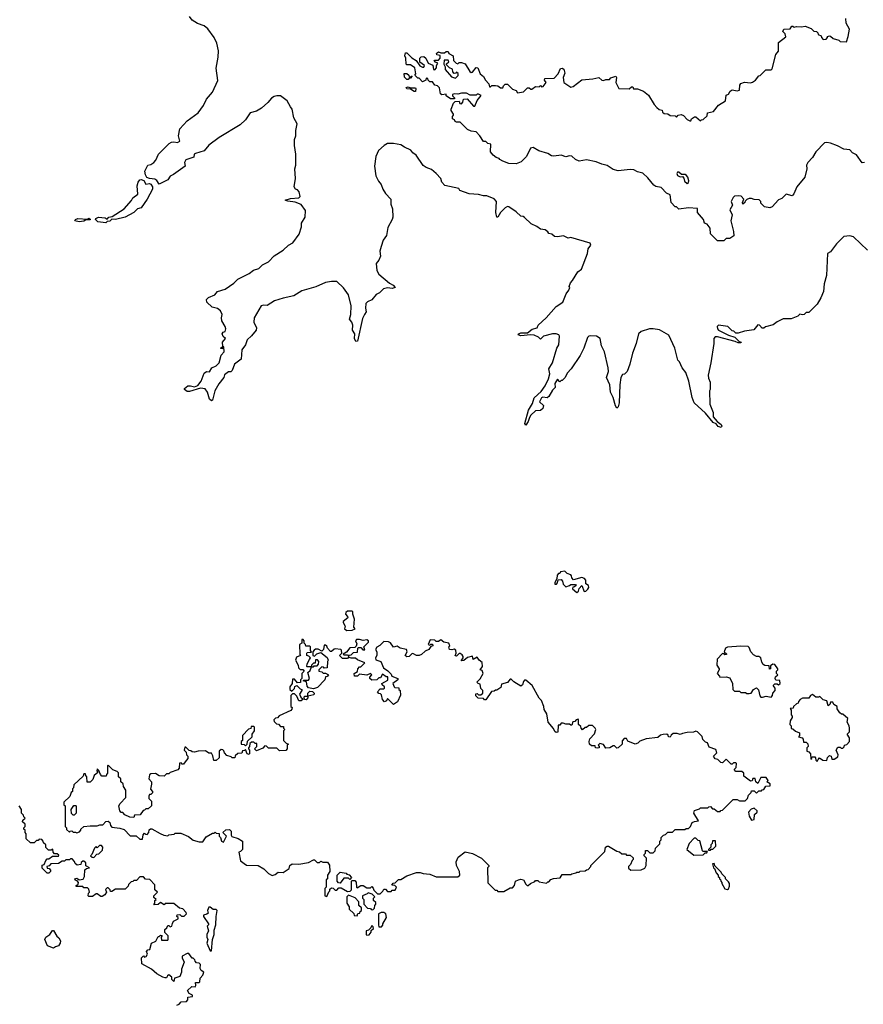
# Model space of a CAD drawing. Extents: x 2494106 to 2685573, y 758056 to 915185.
# Tile 252 of 256: x 2587426 to 2594375, y 861201 to 869312. Entities that reach past the tile are written whole.
import ezdxf

# ---------------------------------------------------------------- set-up
doc = ezdxf.new("R2010")
doc.units = 0

msp = doc.modelspace()

# ---------------------------------------------------------------- linework, layer by layer
at = {"layer": '0CON05XD'}
for points in [[(2591636.7, 866055), (2591623.8, 866036.2), (2591615, 866002.5), (2591595, 865972.5), (2591587.5, 865985), (2591618, 866095), (2591650, 866150), (2591663.2, 866196.8), (2591720.5, 866249.5), (2591754, 866295), (2591782.5, 866355), (2591793.3, 866395), (2591783.3, 866435), (2591813.3, 866485), (2591850, 866605), (2591866.7, 866635), (2591872.5, 866705), (2591866.1, 866716.1), (2591845, 866723.3), (2591815, 866723.3), (2591740, 866705), (2591715, 866680), (2591698.3, 866698.3), (2591662.7, 866712.7), (2591632.5, 866717.5), (2591555, 866709.2), (2591532.5, 866715), (2591536.7, 866725), (2591555, 866731.4), (2591607.5, 866732.5), (2591647.3, 866762.7), (2591687.5, 866775), (2591697.5, 866795), (2591762.5, 866855), (2591845, 866950), (2591900, 866985), (2591926.7, 867055), (2591950, 867085), (2591956.7, 867105), (2591952.5, 867115), (2591963.3, 867145), (2591980, 867165), (2592022.5, 867235), (2592053.6, 867256.4), (2592102.5, 867385), (2592107.5, 867425), (2592130, 867455), (2592125, 867470), (2591965, 867516.7), (2591943.9, 867513.9), (2591905, 867532.5), (2591855, 867523.3), (2591830, 867525), (2591810, 867545), (2591785, 867550), (2591777.5, 867565), (2591755, 867582.5), (2591715, 867587.5), (2591685, 867610), (2591639.3, 867629.3), (2591585, 867682.5), (2591571.7, 867691.7), (2591555, 867692.5), (2591515, 867730), (2591455, 867771.2), (2591445, 867773.8), (2591425, 867761.2), (2591387, 867723), (2591365, 867686.7), (2591355, 867686.7), (2591347.5, 867725), (2591353.3, 867815), (2591335, 867837.5), (2591275, 867862.5), (2591245, 867861.2), (2591205, 867873.3), (2591127.5, 867877.5), (2591050, 867905), (2591041.7, 867921.7), (2590926.4, 867946.4), (2590903.3, 867975), (2590893.6, 868003.6), (2590855.9, 868045.9), (2590817.5, 868077.5), (2590774.1, 868094.1), (2590750.5, 868110.5), (2590692.5, 868195), (2590664.2, 868214.2), (2590648.3, 868238.3), (2590595, 868261.2), (2590565, 868281.2), (2590505, 868291.2), (2590455, 868291.2), (2590426.7, 868275), (2590381.2, 868235), (2590358.8, 868185), (2590349.2, 868105), (2590358.8, 868025), (2590381.4, 867981.4), (2590403.3, 867955), (2590416.1, 867916.1), (2590439.3, 867879.3), (2590482, 867835), (2590483.6, 867793.6), (2590496.4, 867753.6), (2590498, 867685), (2590495, 867667.5), (2590458.3, 867601.7), (2590446, 867535), (2590420, 867495), (2590403.3, 867445), (2590392.5, 867405), (2590398.8, 867365), (2590385, 867332.5), (2590363.3, 867305), (2590366.7, 867245), (2590384.7, 867214.7), (2590471.9, 867141.9), (2590503.3, 867125), (2590517.5, 867105), (2590495, 867097.5), (2590455, 867102.5), (2590423.6, 867096.4), (2590388.3, 867061.7), (2590360.7, 867049.3), (2590326.7, 867005), (2590291.7, 866988.3), (2590277.5, 866975), (2590273.3, 866935), (2590280, 866905), (2590266.7, 866885), (2590248.8, 866851.2), (2590207.5, 866665), (2590195, 866660), (2590182.5, 866685), (2590187.5, 866725), (2590167.5, 866755), (2590170, 866795), (2590160.7, 866820.7), (2590142.5, 866845), (2590153.8, 866885), (2590156.2, 866955), (2590133.3, 867045), (2590093, 867103), (2590037.5, 867155), (2589995, 867156.2), (2589945, 867146), (2589865, 867110.8), (2589750.5, 867079.5), (2589685, 867037.5), (2589595, 867018.6), (2589525, 866995.8), (2589465, 866958.6), (2589435, 866960), (2589415, 866953.8), (2589356, 866855), (2589355, 866820), (2589376.7, 866775), (2589373.3, 866755), (2589335, 866706.7), (2589298.8, 866675), (2589286, 866635), (2589255, 866592.5), (2589250, 866515), (2589195, 866473.3), (2589177, 866423), (2589165, 866410), (2589145, 866410), (2589113.8, 866386.2), (2589106.7, 866365), (2589066.4, 866313.6), (2589032, 866255), (2589013, 866177), (2589005, 866172.5), (2588990, 866185), (2588973.9, 866243.9), (2588952.5, 866272.5), (2588915, 866276.7), (2588825, 866248.8), (2588805, 866250), (2588783.3, 866265), (2588783.3, 866275), (2588810, 866295), (2588833.6, 866296.4), (2588865, 866288.8), (2588892, 866298), (2588920, 866335), (2588945, 866400), (2588965, 866413.3), (2588988.3, 866411.7), (2589007, 866443), (2589045, 866460), (2589070, 866485), (2589085, 866550), (2589110, 866575), (2589108.3, 866618.3), (2589100, 866620), (2589095, 866600), (2589080, 866605), (2589100, 866620), (2589097.5, 866655), (2589120, 866685), (2589101.7, 866701.7), (2589093.3, 866725), (2589100.7, 866739.3), (2589117.5, 866745), (2589122.5, 866765), (2589117.5, 866785), (2589090.7, 866830.7), (2589087.5, 866855), (2589092.5, 866885), (2589080, 866915), (2589055, 866932.5), (2589010, 866945), (2588967.5, 866985), (2588963.6, 867006.4), (2588980, 867025), (2589033, 867047), (2589056.4, 867073.6), (2589118.3, 867091.7), (2589188.3, 867141.7), (2589223.9, 867176.1), (2589315, 867222.5), (2589351.7, 867248.3), (2589396.1, 867263.9), (2589425, 867292.5), (2589475, 867316.7), (2589522.7, 867367.3), (2589597.3, 867412.7), (2589640, 867455), (2589675.5, 867474.5), (2589726.7, 867545), (2589746.7, 867605), (2589747.5, 867635), (2589776.2, 867685), (2589780.5, 867740.5), (2589745, 867789.2), (2589695, 867809.1), (2589635, 867816.2), (2589612.5, 867825), (2589655, 867840), (2589725, 867844.2), (2589736, 867855), (2589728.8, 867895), (2589715, 867910), (2589697, 867917), (2589687.5, 867935), (2589696.7, 868005), (2589691.2, 868085), (2589700, 868115), (2589700, 868205), (2589688.8, 868275), (2589690, 868325), (2589700, 868355), (2589699.3, 868400.7), (2589710, 868455), (2589684, 868505), (2589670, 868575), (2589656.7, 868595), (2589628.8, 868645), (2589575, 868683.8), (2589545, 868686), (2589521.7, 868678.3), (2589501.2, 868665), (2589470.9, 868629.1), (2589417.5, 868582.5), (2589375, 868558.6), (2589323.3, 868545), (2589285, 868487.5), (2589242.5, 868445), (2589067.4, 868342.6), (2588985, 868280), (2588945, 868230.8), (2588875, 868211.2), (2588863.8, 868205), (2588860, 868180), (2588795, 868156.7), (2588784.2, 868135), (2588790, 868105), (2588693.3, 868036.7), (2588665, 868023.3), (2588645, 867993.3), (2588575, 867957.5), (2588555, 867987.5), (2588538.3, 867998.3), (2588493.6, 868003.6), (2588473.6, 868013.6), (2588462.5, 868035), (2588457.5, 868065), (2588482.5, 868115), (2588505, 868120), (2588530, 868135), (2588545.9, 868154.1), (2588568.8, 868205), (2588656.2, 868293.8), (2588675, 868303.3), (2588695, 868307.5), (2588725, 868301.2), (2588745, 868312.5), (2588733.3, 868355), (2588746, 868414), (2588805, 868478), (2588895.7, 868544.3), (2588938.6, 868605), (2588963.4, 868656.6), (2589014, 868715), (2589058.3, 868811.7), (2589043.9, 868913.9), (2589061.4, 869005), (2589062.9, 869055), (2589048.3, 869118.3), (2589028, 869165), (2588975.9, 869235.9), (2588945, 869262.5), (2588890.5, 869280.5), (2588845, 869307.5), (2588825, 869337.5)], [(2591351.7, 868178.3), (2591325, 868196.7), (2591305, 868222.5), (2591306.4, 868286.4), (2591283, 868293), (2591265, 868310), (2591245, 868310), (2591216.4, 868356.4), (2591185, 868387.5), (2591145, 868393.8), (2591115, 868407.5), (2591055, 868467.5), (2591025, 868467.5), (2591012.5, 868475), (2591008.3, 868488.3), (2590990, 868495), (2590990, 868515), (2591000, 868525), (2591000, 868535), (2590980, 868565), (2590980, 868575), (2591000, 868625), (2591011.7, 868638.3), (2591045, 868640), (2591051.7, 868621.7), (2591065, 868620), (2591077, 868633), (2591081.7, 868658.3), (2591111.7, 868661.7), (2591165, 868600), (2591175, 868600), (2591193, 868647), (2591228.3, 868688.3), (2591205, 868700), (2591195, 868700), (2591185, 868690), (2591135, 868690), (2591105, 868707.5), (2591065, 868707.5), (2591035, 868697.5), (2591005, 868702.5), (2590990, 868695), (2590990, 868685), (2591008.3, 868668.3), (2591008.3, 868661.7), (2590975, 868660), (2590940, 868685), (2590938.3, 868698.3), (2590902.5, 868692.5), (2590891.7, 868701.7), (2590885, 868750), (2590867, 868767), (2590845, 868772.5), (2590825, 868800), (2590805, 868800), (2590790, 868815), (2590788.3, 868828.3), (2590775, 868830), (2590770, 868815), (2590745, 868800), (2590715, 868830), (2590705, 868830), (2590680, 868855), (2590690, 868865), (2590680, 868915), (2590645, 868940), (2590615, 868940), (2590610, 868945), (2590606.4, 868996.4), (2590597.5, 869015), (2590605, 869040), (2590615, 869040), (2590655, 868997.5), (2590692.5, 868975), (2590721.7, 868931.7), (2590745, 868920), (2590755, 868920), (2590760, 868935), (2590721.7, 868961.7), (2590722.5, 868995), (2590733, 869007), (2590755, 869010), (2590770, 868995), (2590790, 868955), (2590828.3, 868938.3), (2590833, 868903), (2590845, 868900), (2590860, 868915), (2590860, 868935), (2590870, 868955), (2590851.7, 868961.7), (2590840, 868975), (2590845, 868980), (2590875, 868980), (2590890, 868995), (2590888.3, 869018.3), (2590861.7, 869021.7), (2590860, 869035), (2590865, 869040), (2590875, 869047.5), (2590895, 869040), (2590925, 869040), (2590938.3, 869051.7), (2590955, 869050), (2590960, 869035), (2590997.5, 869015), (2591000, 868975), (2591020, 868955), (2591035, 868950), (2591045, 868960), (2591065, 868960), (2591095, 868950), (2591132.5, 868885), (2591145, 868877.5), (2591155, 868880), (2591185, 868917.5), (2591200, 868915), (2591217.5, 868865), (2591247.5, 868845), (2591263.9, 868813.9), (2591290, 868785), (2591295, 868760), (2591305, 868760), (2591315, 868770), (2591345, 868770), (2591365, 868767.5), (2591385, 868750), (2591405, 868750), (2591411.7, 868768.3), (2591425, 868780), (2591445, 868780), (2591485, 868740), (2591515, 868730), (2591525, 868710), (2591575, 868717.5), (2591608.3, 868751.7), (2591621.7, 868751.7), (2591635, 868740), (2591645, 868740), (2591675, 868762.5), (2591705, 868760), (2591715, 868770), (2591725, 868760), (2591738.3, 868761.7), (2591762.5, 868795), (2591750, 868815), (2591751.7, 868828.3), (2591828.3, 868831.7), (2591862.5, 868865), (2591880.7, 868909.3), (2591895, 868912.5), (2591907.5, 868905), (2591917, 868873), (2591903.3, 868835), (2591906.7, 868795), (2591965, 868757.5), (2591985, 868763.3), (2592055, 868816), (2592146.1, 868823.9), (2592195, 868837.5), (2592220, 868815), (2592235, 868812.5), (2592255, 868820), (2592285, 868820), (2592295, 868832.5), (2592335, 868846.7), (2592342.5, 868835), (2592337.5, 868795), (2592360, 868745), (2592446.7, 868743.3), (2592465, 868760), (2592475, 868760), (2592483, 868743), (2592515, 868743.3), (2592565, 868722.5), (2592605, 868690), (2592652.5, 868615), (2592675, 868590), (2592693, 868573), (2592718.3, 868568.3), (2592721.7, 868551.7), (2592735, 868540), (2592765, 868537.5), (2592785, 868522.5), (2592825, 868520), (2592835, 868510), (2592850, 868525), (2592875, 868530), (2592893.6, 868523.6), (2592925, 868490), (2592945, 868480), (2592955, 868480), (2592960, 868495), (2592985, 868512.5), (2592995, 868512.5), (2593035, 868480), (2593041.7, 868488.3), (2593055, 868490), (2593088.3, 868521.7), (2593090, 868545), (2593140, 868555), (2593180.7, 868609.3), (2593240, 868645), (2593245, 868690), (2593265, 868700), (2593277, 868723), (2593295, 868733.3), (2593335, 868727.5), (2593355, 868732.5), (2593357, 868773), (2593365, 868787.5), (2593397, 868797), (2593445, 868792.5), (2593461.7, 868798.3), (2593486.4, 868813.6), (2593515, 868850), (2593526.4, 868853.6), (2593571.7, 868898.3), (2593615, 868900), (2593625, 868907.5), (2593653.8, 869026.2), (2593676.4, 869053.6), (2593677.5, 869125), (2593737.5, 869172.5), (2593732.5, 869195), (2593712.5, 869215), (2593720, 869235), (2593771.7, 869238.3), (2593785, 869260), (2593795, 869260), (2593805, 869250), (2593825, 869257.5), (2593865, 869252.5), (2593895, 869260), (2593945, 869240), (2593968.3, 869218.3), (2593990, 869215), (2594000, 869205), (2594001.7, 869191.7), (2594028.3, 869178.3), (2594030, 869165), (2594045, 869150), (2594068.3, 869151.7), (2594080, 869165), (2594080, 869175), (2594095, 869180), (2594105, 869177.5), (2594126.4, 869156.4), (2594172.5, 869142.5), (2594185, 869132.5), (2594235, 869130), (2594250, 869175), (2594260, 869235), (2594232.5, 869285), (2594231.7, 869321.7)], [(2591015, 868830), (2591038.3, 868851.7), (2591038.3, 868868.3), (2591025, 868880), (2591018.3, 868871.7), (2591005, 868870), (2590993, 868883), (2590990, 868905), (2590967, 868917), (2590941.7, 868941.7), (2590941.7, 868948.3), (2590960, 868965), (2590955, 868980), (2590921.7, 868978.3), (2590920, 868945), (2590930, 868925), (2590931.7, 868901.7), (2590981.7, 868841.7), (2591015, 868830)], [(2590625, 868820), (2590615, 868820), (2590595, 868840), (2590591.7, 868868.3), (2590615, 868870), (2590630, 868855), (2590635, 868840), (2590650, 868840), (2590651.7, 868848.3), (2590658.3, 868848.3), (2590645, 868830), (2590635, 868830), (2590625, 868820)], [(2590685, 868720), (2590675, 868720), (2590645, 868740), (2590615, 868742.5), (2590610, 868755), (2590625, 868760), (2590645, 868750), (2590685, 868750), (2590690, 868745), (2590685, 868720)], [(2594383.6, 868136.4), (2594365, 868133.8), (2594319.5, 868199.5), (2594285, 868216.7), (2594265, 868240), (2594215, 868245.8), (2594163, 868273), (2594105, 868294), (2594075, 868301.2), (2594055, 868296.7), (2593982.5, 868225), (2593955, 868177.5), (2593917.5, 868135), (2593907.5, 868115), (2593910, 868085), (2593893.6, 868016.4), (2593825.9, 867934.1), (2593803.6, 867876.4), (2593788.3, 867861.7), (2593740, 867875), (2593705, 867840), (2593675, 867827.5), (2593625, 867770), (2593605, 867762.5), (2593561.7, 867771.7), (2593531.7, 867801.7), (2593530, 867815), (2593518.3, 867828.3), (2593475, 867830), (2593455, 867840), (2593435, 867840), (2593415, 867830), (2593401.7, 867818.3), (2593400, 867805), (2593383, 867793), (2593380, 867805), (2593390, 867835), (2593368.3, 867858.3), (2593345, 867862.5), (2593315, 867857.5), (2593301.7, 867848.3), (2593287.5, 867815), (2593296.7, 867785), (2593276.2, 867745), (2593293.8, 867705), (2593283.8, 867655), (2593306.4, 867566.4), (2593307, 867533), (2593275, 867510), (2593245, 867510), (2593225, 867490), (2593175, 867490), (2593117, 867547), (2593113.3, 867595), (2593087.7, 867627.7), (2593066.4, 867636.4), (2593059.2, 867665), (2593010, 867725), (2593008.3, 867758.3), (2592935, 867762.5), (2592855, 867752.5), (2592835, 867770), (2592825, 867770), (2592792.5, 867805), (2592785, 867870), (2592755, 867882.5), (2592710.7, 867930.7), (2592665, 867938.8), (2592649.5, 867949.5), (2592600.9, 868010.9), (2592558.3, 868048.3), (2592515, 868060), (2592485, 868076.2), (2592455, 868078.8), (2592355, 868066.2), (2592315, 868078.8), (2592265, 868112), (2592221.2, 868121.2), (2592175, 868142), (2592095, 868158.8), (2592035, 868147.5), (2592005, 868160), (2591975, 868187.5), (2591955, 868190), (2591925, 868182.5), (2591885, 868197.5), (2591825, 868187.5), (2591805, 868190), (2591775, 868210), (2591702.3, 868232.3), (2591655, 868260), (2591633.3, 868255), (2591600, 868185), (2591585, 868167.5), (2591557.3, 868142.7), (2591516.4, 868123.6), (2591455, 868126.7), (2591406.4, 868146.4), (2591380.7, 868160.7), (2591375, 868170), (2591351.7, 868178.3)], [(2592925, 867963.8), (2592935, 867970), (2592938, 867985), (2592930, 868015), (2592919.3, 868029.3), (2592906.4, 868036.4), (2592878.3, 868038.3), (2592855, 868057.5), (2592845, 868057.5), (2592840, 868045), (2592845, 868027.5), (2592865, 868017.5), (2592885, 868020), (2592897, 868007), (2592901.7, 867981.7), (2592925, 867963.8)], [(2588135, 867640), (2588068.3, 867648.3), (2588050, 867665), (2588052.5, 867675), (2588075, 867686), (2588129.3, 867679.3), (2588145, 867670), (2588160, 867685), (2588188.3, 867691.7), (2588286, 867754), (2588347.3, 867822.7), (2588357.5, 867845), (2588397.5, 867875), (2588393.8, 867945), (2588401.2, 867975), (2588415, 867993.3), (2588425, 867996.7), (2588448.3, 867988.3), (2588465, 867957.5), (2588495, 867963.3), (2588506.4, 867956.4), (2588520, 867935), (2588518.8, 867915), (2588476.2, 867835), (2588425, 867763.8), (2588396.4, 867753.6), (2588365, 867723.8), (2588295, 867686.7), (2588215, 867666.7), (2588185, 867670), (2588167, 867653), (2588145, 867650), (2588135, 867640)], [(2587915, 867647.5), (2587880, 867655), (2587885, 867667.5), (2587904.1, 867675.9), (2587985, 867670), (2587995, 867676.2), (2588005, 867670), (2588005, 867662.5), (2587968.3, 867661.7), (2587955, 867652.5), (2587915, 867647.5)], [(2594408.8, 867415), (2594295, 867523.3), (2594265, 867532.5), (2594215, 867527.5), (2594153.6, 867466.4), (2594105, 867400), (2594080, 867385), (2594072.5, 867205), (2594052.5, 867135), (2594047, 867073), (2594025, 867020), (2593995, 866970), (2593925, 866900), (2593905, 866900), (2593887, 866883), (2593875, 866880), (2593853, 866887), (2593835, 866870), (2593781.7, 866848.3), (2593715, 866846.7), (2593665, 866822.5), (2593631.7, 866798.3), (2593568.3, 866781.7), (2593555, 866770), (2593541.7, 866771.7), (2593520, 866795), (2593505, 866797.5), (2593471.7, 866758.3), (2593395, 866747.5), (2593345, 866730), (2593325, 866730), (2593307, 866747), (2593295, 866750), (2593260, 866785), (2593183, 866797), (2593170, 866785), (2593172.5, 866765), (2593182.5, 866755), (2593265, 866714.2), (2593316.7, 866696.7), (2593352, 866662), (2593367.5, 866655), (2593365, 866650), (2593345, 866650.8), (2593319.2, 866660.8), (2593175, 866700.8), (2593155, 866698.8), (2593143.3, 866685), (2593143.3, 866645), (2593120, 866485), (2593097.5, 866385), (2593098.3, 866358.3), (2593112.5, 866325), (2593112.5, 866265), (2593107.5, 866255), (2593111.2, 866145), (2593138, 866075), (2593139.3, 866039.3), (2593171.7, 866001.7), (2593205, 865978.8), (2593210, 865965), (2593205, 865953.8), (2593180.3, 865960.3), (2593163, 865983), (2593137.5, 865995), (2593075, 866070), (2592982.5, 866155), (2592965, 866200), (2592936.7, 866335), (2592912.5, 866405), (2592883, 866443), (2592860, 866495), (2592848.3, 866508.3), (2592822.5, 866605), (2592773, 866713), (2592696.3, 866756.3), (2592645, 866766.9), (2592613.4, 866766.6), (2592545, 866743.8), (2592522.5, 866725), (2592502.5, 866645), (2592472.5, 866565), (2592452.5, 866475), (2592430, 866415), (2592408.3, 866391.7), (2592391.7, 866388.3), (2592377.5, 866365), (2592368, 866305), (2592364.4, 866155), (2592355, 866122.5), (2592345, 866112.5), (2592332.3, 866132.3), (2592315, 866200), (2592292.5, 866245), (2592287.5, 866305), (2592260, 866365), (2592276.7, 866415), (2592273, 866443), (2592242.5, 866575), (2592217.5, 866625), (2592207.5, 866685), (2592177.5, 866705), (2592131.7, 866708.3), (2592114, 866706), (2592102.5, 866695), (2592073.3, 866605), (2592042.5, 866545), (2591967.5, 866435), (2591935, 866400), (2591920, 866365), (2591895, 866340), (2591885, 866340), (2591875, 866330), (2591855, 866350), (2591833.3, 866315), (2591837, 866283), (2591815, 866260), (2591783, 866207), (2591771.7, 866198.3), (2591735, 866202.5), (2591723.9, 866196.1), (2591707.5, 866165), (2591740, 866135), (2591735, 866110), (2591715, 866094), (2591675, 866090), (2591636.7, 866055)], [(2592015, 864592.5), (2592030, 864605), (2592033, 864627), (2592055, 864650), (2592075, 864602.5), (2592090, 864605), (2592105, 864620), (2592112.5, 864635), (2592111.7, 864651.7), (2592090, 864665), (2592090, 864695), (2592079.3, 864709.3), (2592057, 864717), (2591988.3, 864698.3), (2591973, 864713), (2591971.7, 864731.7), (2591965, 864740), (2591935, 864750), (2591915, 864770), (2591880, 864765), (2591875, 864750), (2591865, 864750), (2591853, 864737), (2591850, 864705), (2591832.5, 864675), (2591832.5, 864662.5), (2591848.3, 864661.7), (2591857, 864673), (2591861.7, 864698.3), (2591885, 864700), (2591897, 864687), (2591901.7, 864661.7), (2591925, 864640), (2591955, 864650), (2591965, 864660), (2592005, 864660), (2592008.3, 864651.7), (2591995, 864640), (2591981.7, 864638.3), (2591980, 864625), (2592015, 864592.5)], [(2590120.7, 864280.7), (2590165, 864283.8), (2590190, 864295), (2590178.3, 864308.3), (2590182.5, 864375), (2590170, 864415), (2590170, 864435), (2590165, 864440), (2590125, 864440), (2590111.7, 864428.3), (2590110, 864415), (2590127, 864397), (2590127.5, 864385), (2590090, 864355), (2590090, 864345), (2590107.5, 864315), (2590100, 864295), (2590120.7, 864280.7)], [(2590135, 864070), (2590141.7, 864078.3), (2590155, 864080), (2590175, 864100), (2590208.3, 864101.7), (2590210, 864135), (2590215, 864140), (2590235, 864140), (2590251.7, 864121.7), (2590268.3, 864121.7), (2590260, 864145), (2590300, 864185), (2590300, 864195), (2590285, 864202.5), (2590255, 864197.5), (2590226.1, 864206.1), (2590200, 864205), (2590192.5, 864195), (2590201.7, 864171.7), (2590198.3, 864151.7), (2590185, 864140), (2590145, 864137.5), (2590118.3, 864101.7), (2590090, 864085), (2590095, 864080), (2590125, 864080), (2590135, 864070)], [(2589811.7, 864041.7), (2589820, 864055), (2589808.3, 864068.3), (2589790, 864075), (2589790, 864095), (2589795, 864100), (2589828.3, 864101.7), (2589820, 864115), (2589820, 864145), (2589815, 864150), (2589781.7, 864151.7), (2589780, 864165), (2589770, 864175), (2589770, 864195), (2589760, 864205), (2589750, 864205), (2589750, 864175), (2589730, 864165), (2589732.5, 864082.5), (2589740, 864075), (2589705, 864060), (2589697.5, 864035), (2589720, 863995), (2589721.7, 863971.7), (2589735, 863960), (2589758.3, 863958.3), (2589770, 863945), (2589750, 863925), (2589750, 863885), (2589740, 863875), (2589738.3, 863851.7), (2589715, 863850), (2589688.3, 863878.3), (2589671.7, 863878.3), (2589670, 863845), (2589650, 863815), (2589650, 863795), (2589668.3, 863781.7), (2589688.3, 863801.7), (2589691.7, 863818.3), (2589708.3, 863828.3), (2589735, 863800), (2589750, 863795), (2589750, 863785), (2589730, 863755), (2589741.7, 863731.7), (2589760, 863715), (2589745, 863700), (2589725, 863700), (2589708.3, 863738.3), (2589688.3, 863758.3), (2589671.7, 863758.3), (2589660, 863745), (2589660, 863655), (2589670, 863645), (2589668.3, 863631.7), (2589658.3, 863621.7), (2589561.7, 863578.3), (2589548.3, 863561.7), (2589531.7, 863558.3), (2589520, 863545), (2589521.7, 863531.7), (2589541.7, 863511.7), (2589558.3, 863508.3), (2589575, 863490), (2589598.3, 863488.3), (2589600, 863475), (2589610, 863465), (2589600, 863455), (2589600, 863375), (2589621.7, 863351.7), (2589640, 863345), (2589630, 863335), (2589630, 863305), (2589618.3, 863291.7), (2589565, 863290), (2589545, 863310), (2589475, 863310), (2589458.3, 863328.3), (2589445, 863330), (2589428.3, 863311.7), (2589375, 863290), (2589360, 863305), (2589380, 863325), (2589378.3, 863348.3), (2589365, 863350), (2589355, 863360), (2589335, 863360), (2589321.7, 863348.3), (2589320, 863325), (2589310, 863315), (2589310, 863305), (2589320, 863295), (2589320, 863265), (2589315, 863260), (2589300, 863265), (2589285, 863300), (2589278.3, 863291.7), (2589261.7, 863288.3), (2589255, 863270), (2589221.7, 863268.3), (2589201.7, 863248.3), (2589198.3, 863231.7), (2589175, 863230), (2589168.3, 863238.3), (2589131.7, 863251.7), (2589111.7, 863271.7), (2589108.3, 863288.3), (2589098.3, 863298.3), (2589085, 863300), (2589070, 863285), (2589068.3, 863231.7), (2589045, 863210), (2589025, 863210), (2589017, 863247), (2589005, 863270), (2588985, 863270), (2588955, 863290), (2588895, 863287.5), (2588865, 863277.5), (2588845, 863280), (2588835, 863290), (2588821.7, 863291.7), (2588795, 863320), (2588785, 863320), (2588780, 863295), (2588798.3, 863278.3), (2588800, 863255), (2588810, 863245), (2588810, 863225), (2588788.3, 863198.3), (2588775, 863180), (2588765, 863180), (2588755, 863190), (2588741.7, 863188.3), (2588740, 863145), (2588727.5, 863132.5), (2588665, 863110), (2588655, 863100), (2588635, 863100), (2588615, 863080), (2588575, 863082.5), (2588545, 863102.5), (2588505, 863100), (2588495, 863090), (2588488.3, 863058.3), (2588510, 863035), (2588512.5, 863015), (2588503.6, 862973.6), (2588520, 862955), (2588518.3, 862941.7), (2588505, 862930), (2588495, 862930), (2588490, 862915), (2588490, 862895), (2588510, 862875), (2588510, 862835), (2588485, 862810), (2588465, 862810), (2588455, 862800), (2588441.7, 862798.3), (2588418.3, 862761.7), (2588371.7, 862758.3), (2588365, 862740), (2588333, 862743), (2588293, 862763), (2588275, 862780), (2588261.7, 862781.7), (2588250, 862795), (2588243, 862837), (2588253.6, 862856.4), (2588300, 862905), (2588300, 862965), (2588280, 862995), (2588278.3, 863018.3), (2588260, 863035), (2588258.3, 863058.3), (2588240, 863075), (2588238.3, 863108.3), (2588228.3, 863118.3), (2588191.7, 863131.7), (2588155, 863170), (2588150, 863165), (2588150, 863105), (2588140, 863095), (2588138.3, 863081.7), (2588101.7, 863081.7), (2588090, 863095), (2588078.3, 863128.3), (2588065, 863140), (2588060, 863125), (2588068.3, 863111.7), (2588040, 863085), (2588028.3, 863051.7), (2588005, 863030), (2587981.7, 863031.7), (2587980, 863075), (2587970, 863085), (2587968.3, 863098.3), (2587955, 863100), (2587948.3, 863081.7), (2587871.7, 863008.3), (2587870, 862985), (2587860, 862975), (2587860, 862955), (2587850, 862945), (2587838.3, 862911.7), (2587790, 862865), (2587790, 862845), (2587800, 862835), (2587800, 862665), (2587810, 862655), (2587811.7, 862641.7), (2587835, 862620), (2587841.7, 862628.3), (2587855, 862630), (2587865, 862620), (2587885, 862620), (2587897, 862613), (2587918.3, 862621.7), (2587930, 862635), (2587930, 862645), (2587953, 862667), (2588005, 862672.5), (2588065, 862670), (2588085, 862680), (2588110, 862680), (2588134, 862706), (2588155, 862708.8), (2588168.3, 862698.3), (2588173, 862673), (2588185, 862660), (2588251.7, 862651.7), (2588285, 862640), (2588335, 862590), (2588385, 862590), (2588415, 862560), (2588438.3, 862561.7), (2588441.7, 862598.3), (2588455, 862610), (2588461.7, 862601.7), (2588475, 862600), (2588490, 862615), (2588491.7, 862638.3), (2588503, 862647), (2588515, 862647.5), (2588581.7, 862608.3), (2588613, 862593), (2588645, 862590), (2588653, 862597), (2588697, 862603), (2588705, 862610), (2588751.7, 862611.7), (2588815, 862582.5), (2588855, 862552.5), (2588905, 862540), (2588935, 862540), (2588960.7, 862579.3), (2589015, 862610), (2589028.3, 862611.7), (2589035, 862620), (2589045, 862610), (2589068.3, 862608.3), (2589070, 862585), (2589080, 862575), (2589087.5, 862545), (2589105, 862537.5), (2589130, 862585), (2589100, 862615), (2589123, 862637), (2589155, 862640), (2589167, 862627), (2589167.5, 862595), (2589173.6, 862583.6), (2589225, 862567.5), (2589260, 862545), (2589260, 862475), (2589245, 862460), (2589230, 862455), (2589243.6, 862383.6), (2589295, 862347.5), (2589390, 862345), (2589436.4, 862316.4), (2589475, 862277.5), (2589505, 862263.3), (2589530.7, 862269.3), (2589555, 862290), (2589595, 862287.5), (2589605, 862292.5), (2589645, 862320), (2589650, 862345), (2589670.7, 862359.3), (2589725, 862356.7), (2589805, 862370), (2589845, 862390), (2589855, 862390), (2589875, 862370), (2589895, 862370), (2589905, 862380), (2589922.5, 862372.5), (2589961.7, 862371.7), (2589976.4, 862346.4), (2589980, 862295), (2589960, 862265), (2589960, 862235), (2589950, 862225), (2589950, 862165), (2589940, 862155), (2589940, 862095), (2589955, 862090)], [(2589955, 862090), (2589971.7, 862128.3), (2589980, 862135), (2589981.7, 862148.3), (2589995, 862160), (2590008.3, 862158.3), (2590025, 862140), (2590038.3, 862141.7), (2590055, 862160), (2590075, 862160), (2590125, 862130), (2590148.3, 862131.7), (2590160, 862145), (2590160, 862215), (2590165, 862220), (2590185, 862220), (2590198.3, 862208.3), (2590200, 862165), (2590205, 862160), (2590235, 862180), (2590255, 862180), (2590285, 862160), (2590315, 862160), (2590325, 862170), (2590338.3, 862158.3), (2590341.7, 862141.7), (2590371.7, 862111.7), (2590395, 862110), (2590418.3, 862131.7), (2590425, 862150), (2590438.3, 862148.3), (2590455, 862130), (2590485, 862130), (2590495, 862140), (2590518.3, 862141.7), (2590530, 862165), (2590515, 862180), (2590491.7, 862181.7), (2590501.7, 862198.3), (2590518.3, 862201.7), (2590545, 862230), (2590565, 862230), (2590615, 862260), (2590695, 862287.5), (2590725, 862287.5), (2590748.3, 862278.3), (2590805, 862272.5), (2590855, 862250), (2591035, 862250), (2591050, 862265), (2591047.5, 862295), (2591023.6, 862343.6), (2591020, 862375), (2591038.3, 862411.7), (2591095, 862457.5), (2591155, 862442.5), (2591230, 862405), (2591290, 862345), (2591290, 862335), (2591280, 862325), (2591281.7, 862201.7), (2591341.7, 862141.7), (2591355, 862140), (2591365, 862130), (2591415, 862130), (2591465, 862160), (2591485, 862160), (2591501.7, 862178.3), (2591510, 862215), (2591535, 862227.5), (2591555, 862232.5), (2591575, 862227.5), (2591595, 862190), (2591605, 862180), (2591615, 862180), (2591633, 862197), (2591668.3, 862211.7), (2591675, 862220), (2591695, 862220), (2591705, 862210), (2591765, 862200), (2591775, 862210), (2591785, 862210), (2591801.7, 862228.3), (2591823, 862237), (2591877, 862243), (2591895, 862270), (2591965, 862270), (2591973, 862277), (2592007, 862283), (2592015, 862290), (2592035, 862290), (2592043, 862297), (2592085, 862300), (2592095, 862310), (2592108.3, 862311.7), (2592130, 862335), (2592130, 862345), (2592245, 862460), (2592252.5, 862495), (2592265, 862502.5), (2592275, 862502.5), (2592345, 862462.5), (2592367, 862457), (2592385, 862440), (2592415, 862440), (2592425, 862430), (2592455, 862430), (2592478.3, 862408.3), (2592480, 862395), (2592470, 862385), (2592458.3, 862351.7), (2592440, 862335), (2592441.7, 862321.7), (2592460, 862305), (2592545, 862307.5), (2592576.4, 862323.6), (2592587.5, 862345), (2592590, 862405), (2592570, 862425), (2592570, 862435), (2592580, 862445), (2592581.7, 862468.3), (2592598.3, 862468.3), (2592615, 862450), (2592645, 862450), (2592660, 862465), (2592661.7, 862488.3), (2592698.3, 862521.7), (2592700, 862545), (2592710, 862555), (2592710, 862575), (2592730, 862595), (2592745, 862600), (2592765, 862620), (2592801.7, 862618.3), (2592825, 862640), (2592905, 862640), (2592915, 862650), (2592935, 862650), (2592950, 862665), (2592965, 862697.5), (2592985, 862707.5), (2593018.3, 862711.7), (2592977.5, 862775), (2592985, 862797.5), (2593025, 862810), (2593035, 862820), (2593095, 862820), (2593101.7, 862828.3), (2593115, 862830), (2593131.7, 862811.7), (2593145, 862810), (2593175, 862790), (2593195, 862790), (2593201.7, 862798.3), (2593215, 862800), (2593303, 862887), (2593335, 862887.5), (2593355, 862877.5), (2593401.7, 862878.3), (2593420, 862895), (2593430, 862925), (2593450, 862945), (2593455, 862960), (2593475, 862960), (2593495, 862940), (2593515, 862960), (2593535, 862960), (2593541.7, 862968.3), (2593555, 862970), (2593571.7, 862998.3), (2593608.3, 863001.7), (2593608.3, 863018.3), (2593580, 863035), (2593590, 863045), (2593575, 863070), (2593531.7, 863068.3), (2593505, 863020), (2593490, 863035), (2593485, 863060), (2593465, 863060), (2593458.3, 863041.7), (2593445, 863040), (2593391.7, 863081.7), (2593390, 863105), (2593375, 863120), (2593325, 863120), (2593310, 863135), (2593327, 863153), (2593330, 863185), (2593325, 863190), (2593305, 863190), (2593295, 863180), (2593285, 863180), (2593245, 863220), (2593215, 863190), (2593201.7, 863191.7), (2593177, 863217), (2593153.3, 863223.3), (2593140, 863245), (2593167, 863273), (2593159.3, 863299.3), (2593105, 863320), (2593090, 863355), (2593075, 863360), (2593051.7, 863381.7), (2593047, 863407), (2593010, 863445), (2592995, 863450), (2592975, 863442.5), (2592925, 863440), (2592885, 863432.5), (2592865, 863422.5), (2592841.7, 863431.7), (2592808.3, 863431.7), (2592791.7, 863418.3), (2592785, 863402.5), (2592770, 863405), (2592768.3, 863418.3), (2592756.7, 863426.7), (2592725, 863422.5), (2592705, 863417.5), (2592681.7, 863398.3), (2592585, 863387.5), (2592535, 863370), (2592517.3, 863352.7), (2592495, 863343.3), (2592435, 863370), (2592425, 863390), (2592405, 863390), (2592388.3, 863371.7), (2592387.5, 863345), (2592355, 863312.5), (2592345, 863310), (2592325, 863330), (2592315, 863330), (2592287, 863313), (2592255, 863310), (2592235, 863340), (2592205, 863350), (2592190, 863335), (2592200, 863325), (2592200, 863315), (2592185, 863310), (2592170, 863315), (2592165, 863330), (2592135, 863330), (2592120, 863345), (2592117.5, 863365), (2592121.7, 863388.3), (2592161.7, 863428.3), (2592172.5, 863465), (2592167, 863477), (2592145, 863497.5), (2592112.5, 863497.5), (2592095, 863480), (2592085, 863480), (2592063, 863463), (2592050, 863475), (2592048.3, 863488.3), (2592030, 863505), (2592030, 863545), (2592025, 863550), (2592010, 863545), (2591998.3, 863531.7), (2591981.7, 863528.3), (2591975, 863500), (2591965, 863500), (2591955, 863510), (2591925, 863507.5), (2591901.7, 863518.3), (2591885, 863517.5), (2591875, 863500), (2591860, 863500), (2591858.3, 863441.7), (2591845, 863440), (2591835, 863447.5), (2591823.6, 863473.6), (2591780, 863525), (2591767.5, 863595), (2591745, 863630), (2591743.3, 863655), (2591723.3, 863705), (2591704.2, 863724.2), (2591646.1, 863826.1), (2591595, 863870), (2591585, 863870), (2591575, 863860), (2591568.3, 863831.7), (2591555, 863822.5), (2591495, 863857.5), (2591475, 863880), (2591465, 863880), (2591445, 863852.5), (2591395, 863837.5), (2591388.3, 863811.7), (2591355, 863790), (2591345, 863790), (2591335, 863780), (2591311.7, 863778.3), (2591265, 863710), (2591255, 863710), (2591245, 863720), (2591201.7, 863721.7), (2591181.7, 863741.7), (2591181.7, 863758.3), (2591195, 863760), (2591205, 863750), (2591225, 863750), (2591240, 863765), (2591240, 863785), (2591223, 863803), (2591218.3, 863838.3), (2591203, 863843), (2591192.5, 863855), (2591218.3, 863881.7), (2591243.3, 863925), (2591235, 863950), (2591220, 863955), (2591237, 863983), (2591236.1, 864016.1), (2591210, 864035), (2591195, 864060), (2591161.7, 864041.7), (2591155, 864070), (2591115, 864057.5), (2591085, 864032.5), (2591061.7, 864031.7), (2591080, 864055), (2591080, 864065), (2591069.3, 864079.3), (2591055, 864090), (2591045, 864090), (2591025, 864070), (2591011.7, 864071.7), (2591020, 864095), (2591018.3, 864118.3), (2591005, 864127.5), (2590985, 864120), (2590965, 864122.5), (2590960, 864145), (2590970, 864155), (2590960, 864175), (2590920, 864185), (2590895, 864202.5), (2590875, 864190), (2590855, 864190), (2590845, 864200), (2590807.5, 864202.5), (2590790, 864165), (2590805, 864160), (2590813, 864167), (2590827, 864167), (2590830, 864155), (2590811.7, 864148.3), (2590795, 864122.5), (2590765, 864110), (2590735, 864082.5), (2590715, 864073.3), (2590693.6, 864073.6), (2590665, 864090), (2590655, 864087.5), (2590635, 864067.5), (2590615, 864062.5), (2590600, 864075), (2590616.7, 864105), (2590612.5, 864125), (2590560, 864135), (2590535, 864150), (2590505, 864142.5), (2590479.3, 864179.3), (2590465, 864187.5), (2590425, 864190), (2590393, 864157), (2590367, 864143), (2590357.5, 864125), (2590367.5, 864105), (2590366.4, 864073.6), (2590357.5, 864055), (2590360, 864040), (2590400, 864025), (2590421.7, 863971.7), (2590459.3, 863949.3), (2590485, 863920), (2590490, 863905), (2590540, 863885), (2590540, 863875), (2590500, 863845), (2590510, 863815), (2590515, 863810), (2590548.3, 863808.3), (2590550, 863795), (2590560, 863785), (2590561.7, 863748.3), (2590537, 863693), (2590505, 863670), (2590455, 863720), (2590448.3, 863701.7), (2590431.7, 863691.7), (2590413, 863713), (2590405, 863750), (2590398.3, 863758.3), (2590385, 863760), (2590372.5, 863775), (2590395, 863800), (2590425, 863800), (2590430, 863805), (2590430, 863815), (2590411.7, 863831.7), (2590410, 863845), (2590458.3, 863871.7), (2590458.3, 863898.3), (2590445, 863900), (2590415, 863920), (2590398.3, 863891.7), (2590385, 863890), (2590367, 863873), (2590325, 863870), (2590310, 863885), (2590310, 863895), (2590327.5, 863915), (2590315, 863927.5), (2590285, 863912.5), (2590225, 863920), (2590207, 863903), (2590183, 863903), (2590180, 863925), (2590208.3, 863941.7), (2590210, 863965), (2590225, 863980), (2590235, 863980), (2590270, 864015), (2590208.3, 864038.3), (2590191.7, 864051.7), (2590155, 864052.5), (2590135, 864060), (2590125, 864050), (2590085, 864050), (2590060, 864075), (2590080, 864095), (2590077, 864117), (2590070, 864125), (2590025, 864130), (2590015, 864127.5), (2589995, 864107.5), (2589985, 864107.5), (2589960, 864135), (2589955, 864150), (2589945, 864160), (2589935, 864160), (2589927.5, 864125), (2589915, 864110), (2589885, 864127.5), (2589863, 864127), (2589851.7, 864118.3), (2589840, 864105), (2589840, 864075), (2589855, 864070), (2589873, 864087), (2589905, 864100), (2589958.3, 864058.3), (2589967.5, 864035), (2589960, 864025), (2589958.3, 863971.7), (2589935, 863970), (2589928.3, 863978.3), (2589915, 863980), (2589890, 863955), (2589890, 863945), (2589915, 863940), (2589925, 863930), (2589945, 863930), (2589970, 863915), (2589958.3, 863901.7), (2589945, 863900), (2589940, 863875), (2589878.3, 863811.7), (2589845, 863800), (2589805, 863807.5), (2589793, 863823), (2589788.3, 863858.3), (2589760, 863865), (2589765, 863870), (2589805, 863870), (2589812.5, 863885), (2589800, 863935), (2589818.3, 863951.7), (2589830, 863980), (2589795, 863980), (2589790, 863985), (2589793, 864007), (2589811.7, 864041.7)], [(2593545, 863730), (2593575, 863740), (2593615, 863732.5), (2593627.5, 863745), (2593630, 863765), (2593650, 863785), (2593650, 863805), (2593633, 863827), (2593645, 863840), (2593665, 863840), (2593675, 863832.5), (2593690, 863845), (2593688.3, 863868.3), (2593655, 863872.5), (2593647.5, 863885), (2593650.7, 863899.3), (2593670, 863915), (2593660, 863925), (2593660, 863945), (2593670, 863955), (2593670, 863965), (2593645, 864000), (2593628.3, 864001.7), (2593611.7, 863988.3), (2593610, 863965), (2593601.7, 863961.7), (2593598.3, 863988.3), (2593563, 863993), (2593550.7, 864000.7), (2593538.3, 864018.3), (2593530, 864055), (2593515, 864067.5), (2593495, 864067.5), (2593470.7, 864080.7), (2593447.5, 864105), (2593435, 864140), (2593425, 864147.5), (2593365, 864152.5), (2593255, 864142.5), (2593240, 864135), (2593230, 864105), (2593248.3, 864088.3), (2593248.3, 864081.7), (2593235, 864080), (2593228.3, 864088.3), (2593215, 864090), (2593170, 864045), (2593167.5, 863995), (2593187.5, 863965), (2593187.5, 863955), (2593170, 863925), (2593190, 863905), (2593192.5, 863895), (2593245, 863897.5), (2593275, 863890), (2593297.5, 863845), (2593300, 863795), (2593315, 863780), (2593355, 863780), (2593365, 863770), (2593405, 863770), (2593415, 863760), (2593435, 863760), (2593450, 863765), (2593470, 863795), (2593495, 863806.7), (2593510.7, 863790.7), (2593522.5, 863742.5), (2593531.7, 863731.7), (2593545, 863730)], [(2589845, 863980), (2589851.7, 863988.3), (2589875, 863990), (2589888.3, 864001.7), (2589890, 864025), (2589878.3, 864038.3), (2589861.7, 864038.3), (2589858.3, 864011.7), (2589845, 864010), (2589830, 863995), (2589830, 863980), (2589845, 863980)], [(2589785, 863710), (2589771.7, 863711.7), (2589770, 863735), (2589775, 863740), (2589800, 863740), (2589800, 863765), (2589815, 863780), (2589838.3, 863778.3), (2589850, 863765), (2589848.3, 863751.7), (2589800, 863740), (2589800, 863725), (2589785, 863710)], [(2593995, 863200), (2594001.7, 863218.3), (2594015, 863230), (2594042.5, 863212.5), (2594075, 863210), (2594080, 863235), (2594095, 863250), (2594110, 863245), (2594115, 863220), (2594135, 863220), (2594165, 863240), (2594167.5, 863255), (2594150, 863295), (2594165, 863320), (2594185, 863320), (2594191.7, 863311.7), (2594205, 863310), (2594218.3, 863321.7), (2594220, 863335), (2594238.3, 863341.7), (2594260, 863365), (2594260, 863395), (2594242.5, 863425), (2594260, 863445), (2594260, 863475), (2594257.5, 863495), (2594242.5, 863525), (2594246.7, 863555), (2594205, 863590), (2594195, 863590), (2594181.7, 863601.7), (2594160, 863635), (2594160, 863655), (2594131.7, 863671.7), (2594125, 863690), (2594105, 863690), (2594098.3, 863671.7), (2594085, 863660), (2594075, 863700), (2594045, 863710), (2594017, 863737), (2594005, 863730), (2593985, 863730), (2593955, 863752.5), (2593940, 863745), (2593927, 863723), (2593875, 863722.5), (2593855, 863712.5), (2593840, 863695), (2593838.3, 863681.7), (2593825, 863677.5), (2593800, 863655), (2593798.3, 863641.7), (2593772.5, 863637.5), (2593780, 863625), (2593780, 863585), (2593790, 863575), (2593790, 863565), (2593773, 863537), (2593770, 863505), (2593780, 863495), (2593781.7, 863471.7), (2593795, 863470), (2593815, 863450), (2593848.3, 863438.3), (2593850, 863415), (2593840, 863405), (2593870, 863395), (2593880, 863385), (2593881.7, 863361.7), (2593905, 863360), (2593917, 863347), (2593920, 863325), (2593910, 863315), (2593910, 863285), (2593925, 863280), (2593940, 863265), (2593941.7, 863221.7), (2593950, 863225), (2593951.7, 863238.3), (2593975, 863240), (2593981.7, 863231.7), (2593982.5, 863212.5), (2593995, 863200)], [(2589285, 863330), (2589300, 863345), (2589301.7, 863368.3), (2589340, 863405), (2589340, 863425), (2589360, 863455), (2589360, 863485), (2589355, 863490), (2589331.7, 863488.3), (2589328.3, 863471.7), (2589311.7, 863468.3), (2589260, 863415), (2589260, 863375), (2589250, 863365), (2589250, 863345), (2589275, 863340), (2589285, 863330)], [(2588720, 861195), (2588738.3, 861201.7), (2588755, 861220), (2588800, 861225), (2588811.7, 861238.3), (2588811.7, 861258.3), (2588850, 861265), (2588850, 861275), (2588820.7, 861290.7), (2588807.5, 861315), (2588843, 861347), (2588870, 861345), (2588876.7, 861355), (2588875, 861380), (2588905, 861380), (2588910, 861385), (2588913, 861417), (2588935, 861440), (2588942.5, 861465), (2588920.7, 861480.7), (2588912.5, 861495), (2588915, 861530), (2588905, 861540), (2588881.7, 861541.7), (2588870, 861555), (2588868.3, 861568.3), (2588855, 861580), (2588845, 861580), (2588818.3, 861618.3), (2588805, 861620), (2588763, 861597), (2588763, 861583), (2588781.7, 861548.3), (2588758.3, 861491.7), (2588757.5, 861465), (2588745, 861430), (2588711.7, 861418.3), (2588700, 861415), (2588695, 861390), (2588680, 861405), (2588680, 861425), (2588655, 861442.5), (2588643.6, 861436.4), (2588635, 861420), (2588625, 861420), (2588604.1, 861424.1), (2588555, 861451.2), (2588510.7, 861490.7), (2588432.5, 861535), (2588430, 861585), (2588445, 861600), (2588455, 861590), (2588466.4, 861593.6), (2588477.5, 861615), (2588470, 861635), (2588481.7, 861648.3), (2588498.3, 861651.7), (2588510, 861705), (2588548.3, 861721.7), (2588565, 861760), (2588575, 861760), (2588585, 861770), (2588598.3, 861768.3), (2588590, 861755), (2588595, 861730), (2588645, 861730), (2588650, 861735), (2588650, 861765), (2588621.7, 861791.7), (2588621.7, 861818.3), (2588638.3, 861831.7), (2588645, 861850), (2588655, 861850), (2588665, 861840), (2588680, 861845), (2588683, 861867), (2588693.6, 861886.4), (2588730, 861905), (2588730, 861915), (2588720, 861925), (2588721.7, 861938.3), (2588745, 861940), (2588758.3, 861928.3), (2588781.7, 861928.3), (2588800, 861945), (2588798.3, 861958.3), (2588768.3, 861988.3), (2588741.7, 861991.7), (2588695, 862030), (2588625, 862030), (2588615, 862020), (2588585, 862040), (2588567, 862023), (2588531.7, 862021.7), (2588540, 862035), (2588540, 862055), (2588550, 862065), (2588531.7, 862081.7), (2588530, 862095), (2588560, 862125), (2588540, 862145), (2588540, 862185), (2588498.3, 862228.3), (2588463, 862233), (2588445, 862250), (2588415, 862250), (2588388.3, 862221.7), (2588365, 862220), (2588358.3, 862211.7), (2588345, 862210), (2588321.7, 862188.3), (2588320, 862175), (2588295, 862150), (2588215, 862150), (2588185, 862130), (2588175, 862130), (2588170, 862145), (2588155, 862160), (2588145, 862160), (2588133, 862147), (2588140, 862125), (2588128.3, 862101.7), (2588105, 862090), (2588095, 862090), (2588065, 862110), (2588055, 862110), (2588025, 862090), (2587995, 862090), (2587990, 862095), (2587993, 862117), (2588000, 862125), (2587995, 862150), (2587985, 862160), (2587955, 862160), (2587945, 862170), (2587891.7, 862171.7), (2587891.7, 862178.3), (2587908.3, 862191.7), (2587910, 862205), (2587898.3, 862218.3), (2587885, 862220), (2587880, 862235), (2587895, 862240), (2587915, 862227.5), (2587948.3, 862231.7), (2587960, 862255), (2587961.7, 862308.3), (2587975, 862320), (2588000, 862325), (2587971.7, 862341.7), (2587970, 862365), (2587955, 862380), (2587945, 862380), (2587931.7, 862368.3), (2587928.3, 862351.7), (2587898.3, 862348.3), (2587881.7, 862361.7), (2587878.3, 862378.3), (2587858.3, 862398.3), (2587845, 862400), (2587835, 862390), (2587805, 862390), (2587795, 862380), (2587775, 862380), (2587745, 862360), (2587681.7, 862358.3), (2587668.3, 862341.7), (2587650, 862335), (2587651.7, 862321.7), (2587668.3, 862318.3), (2587680, 862305), (2587680, 862295), (2587665, 862280), (2587651.7, 862281.7), (2587611.7, 862321.7), (2587611.7, 862348.3), (2587628.3, 862351.7), (2587640, 862385), (2587651.7, 862398.3), (2587665, 862400), (2587695, 862420), (2587745, 862420), (2587748.3, 862428.3), (2587735, 862440), (2587711.7, 862441.7), (2587700, 862455), (2587698.3, 862478.3), (2587685, 862470), (2587661.7, 862471.7), (2587641.7, 862491.7), (2587640, 862515), (2587621.7, 862531.7), (2587620, 862545), (2587608.3, 862558.3), (2587585, 862560), (2587578.3, 862551.7), (2587565, 862550), (2587545, 862530), (2587515, 862530), (2587480, 862565), (2587480, 862605), (2587470, 862615), (2587470, 862635), (2587460, 862645), (2587460, 862655), (2587470, 862665), (2587470, 862685), (2587450, 862705), (2587451.7, 862718.3), (2587470, 862735), (2587460, 862745), (2587458.3, 862758.3), (2587440, 862775), (2587440, 862805), (2587420, 862835)], [(2587875, 862760), (2587865, 862760), (2587851.7, 862771.7), (2587850, 862805), (2587871.7, 862838.3), (2587885, 862840), (2587890, 862835), (2587890, 862775), (2587875, 862760)], [(2593455, 862717.5), (2593475, 862722.5), (2593477.5, 862765), (2593500, 862785), (2593500, 862795), (2593475, 862817.5), (2593451.7, 862808.3), (2593430, 862785), (2593435, 862750), (2593455, 862717.5)], [(2588035, 862410), (2588061.7, 862438.3), (2588078.3, 862441.7), (2588108.3, 862471.7), (2588110, 862495), (2588098.3, 862508.3), (2588081.7, 862508.3), (2588065, 862490), (2588055, 862500), (2588041.7, 862488.3), (2588020, 862435), (2588010, 862425), (2588021.7, 862411.7), (2588035, 862410)], [(2592978.3, 862428.3), (2593055, 862432.5), (2593071.7, 862448.3), (2593085, 862450), (2593090, 862460), (2593055, 862460), (2593050, 862465), (2593027, 862547), (2593015, 862550), (2592995, 862570), (2592981.7, 862568.3), (2592940, 862525), (2592920, 862475), (2592978.3, 862428.3)], [(2593115, 862470), (2593121.7, 862478.3), (2593135, 862480), (2593160, 862505), (2593158.3, 862548.3), (2593131.7, 862548.3), (2593130, 862525), (2593120, 862515), (2593120, 862495), (2593100, 862475), (2593100, 862470), (2593115, 862470)], [(2593255, 862147.5), (2593265, 862152.5), (2593272.5, 862175), (2593272.5, 862195), (2593265, 862210), (2593240, 862235), (2593240, 862245), (2593210, 862275), (2593205, 862290), (2593151.7, 862341.7), (2593150, 862355), (2593145, 862360), (2593131.7, 862358.3), (2593140, 862325), (2593148.3, 862318.3), (2593163, 862283), (2593180, 862265), (2593180, 862255), (2593190, 862245), (2593190, 862235), (2593198.3, 862228.3), (2593200, 862215), (2593210, 862205), (2593210, 862195), (2593233, 862153), (2593255, 862147.5)], [(2590065, 862200), (2590051.7, 862201.7), (2590040, 862215), (2590040, 862265), (2590065, 862290), (2590115, 862280), (2590121.7, 862271.7), (2590138.3, 862268.3), (2590160, 862245), (2590145, 862230), (2590135, 862240), (2590095, 862240), (2590065, 862200)], [(2590205, 861930), (2590211.7, 861948.3), (2590228.3, 861951.7), (2590230, 861965), (2590240, 861975), (2590240, 861995), (2590220, 862015), (2590220, 862045), (2590188.3, 862078.3), (2590135, 862100), (2590120, 862085), (2590120, 862035), (2590140, 862005), (2590140, 861985), (2590178.3, 861948.3), (2590181.7, 861931.7), (2590205, 861930)], [(2590335, 861980), (2590348.3, 861991.7), (2590350, 862015), (2590360, 862025), (2590358.3, 862038.3), (2590340, 862055), (2590340, 862075), (2590350, 862085), (2590328.3, 862108.3), (2590295, 862120), (2590288.3, 862111.7), (2590250, 862095), (2590250, 862075), (2590260, 862065), (2590260, 862025), (2590291.7, 861991.7), (2590315, 861990), (2590321.7, 861981.7), (2590335, 861980)], [(2588995, 861640), (2589005, 861642.5), (2589013.3, 861735), (2589027.5, 861775), (2589027, 861813), (2589042.5, 861855), (2589043, 861923), (2589053, 861973), (2589045, 861982.5), (2589020.7, 861980.7), (2588995, 862000), (2588985, 862000), (2588972.5, 861975), (2588977, 861953), (2588967, 861943), (2588940, 861935), (2588940, 861925), (2588980, 861865), (2588980, 861855), (2588970, 861845), (2588981.2, 861805), (2588967.5, 861775), (2588967.5, 861755), (2588976.7, 861735), (2588966.2, 861705), (2588995, 861640)], [(2590405, 861840), (2590417, 861853), (2590417.5, 861865), (2590446.7, 861915), (2590442.5, 861945), (2590425, 861957.5), (2590403, 861957), (2590380, 861945), (2590380, 861855), (2590385, 861840), (2590405, 861840)], [(2587705, 861662.5), (2587653.6, 861683.6), (2587633.3, 861735), (2587640, 861755), (2587673, 861777), (2587695, 861810), (2587705, 861810), (2587731.7, 861761.7), (2587749.3, 861749.3), (2587762.5, 861725), (2587760, 861705), (2587746.4, 861683.6), (2587720, 861675), (2587705, 861662.5)], [(2590285, 861770), (2590305, 861772.5), (2590320, 861795), (2590321.7, 861808.3), (2590340, 861825), (2590338.3, 861838.3), (2590325, 861850), (2590318.3, 861831.7), (2590298.3, 861811.7), (2590280, 861805), (2590280, 861775), (2590285, 861770)]]:
    msp.add_lwpolyline(points, dxfattribs=at)

doc.saveas('drawing.dxf')
